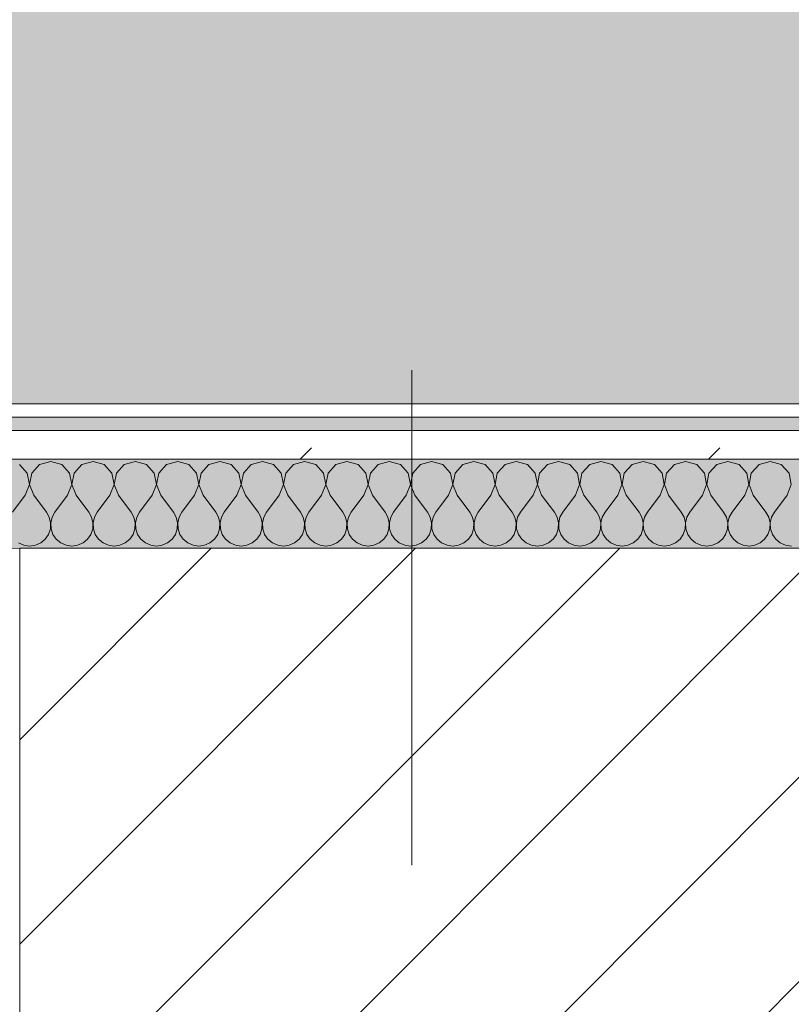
# Model space of a CAD drawing. Header units: millimetres. Extents: x -30280 to 19093, y -19247 to 4746.
# Tile 45 of 198: x -21871 to -21524, y -1399 to -956. Entities that reach past the tile are written whole.
import ezdxf

# ---------------------------------------------------------------- set-up
doc = ezdxf.new("R2010")
doc.units = ezdxf.units.MM
doc.header["$MEASUREMENT"] = 0
doc.linetypes.add('Wipeout_Contour', pattern=[1000, 0, -1000])
for name, color, linetype in [('10_ESTR_Pilars', 7, 'Continuous'), ('Nuevo_08_E_Envans secs', 7, 'Continuous'), ('Nuevo_14_PAV_Soft Light Grey 0554', 7, 'Continuous')]:
    doc.layers.add(name, color=color, linetype=linetype)
for name, color, linetype, lineweight in [('10_ESTR_Pilars_Pluma_Nº__20', 1, 'Continuous', 5), ('10_ESTR_Pilars_Pluma_Nº__28', 7, 'Continuous', 20), ('10_ESTR_Pilars_Pluma_Nº__42', 8, 'Continuous', 25), ('Nuevo_08_E_Envans secs_Pluma_Nº__1', 7, 'Continuous', 5)]:
    doc.layers.add(name, color=color, linetype=linetype, lineweight=lineweight)
for name, color, linetype, lineweight, true_color in [('Nuevo_08_E_Envans secs_Pluma_Nº__102', 7, 'Continuous', 5, 0xcccccc), ('Nuevo_08_E_Envans secs_Pluma_Nº__171', 171, 'Continuous', 13, 0xaaaaff), ('Nuevo_08_E_Envans secs_Pluma_Nº__177', 7, 'Continuous', 15, 0xf7e046), ('Nuevo_14_PAV_Soft Light Grey 0554_Pluma_Nº__245', 7, 'Continuous', 13, 0xe8e8e8)]:
    doc.layers.add(name, color=color, linetype=linetype, lineweight=lineweight, true_color=true_color)
pattern_1 = [(45, (0, 0), (-183.8478, 183.8478), [195, -65]), (45, (7e-14, 183.85), (-183.8478, 183.8478), [195, -65])]

# ---------------------------------------------------------------- blocks, each defined once
blk = doc.blocks.new('Forjado_1_1', base_point=(-28067.13, -1194.16))
at = {"layer": 'Nuevo_14_PAV_Soft Light Grey 0554_Pluma_Nº__245', "linetype": 'Continuous', "lineweight": 0, "true_color": 0xe8e8e8}
blk.add_hatch(color=254, dxfattribs=at).paths.add_polyline_path([(-28067.13, -1194.16), (-1631.11, -1193.63), (-1631.11, -6938.97), (-1556.11, -6938.97), (-1556.11, -7503.98), (-1616.26, -7503.98), (-1616.05, -11935.98), (-1564.89, -11935.98), (-1564.89, -12491.98), (-2024.11, -12491.98), (-2024.11, -12338.98), (-6997.39, -12338.98), (-6997.39, -12547.56), (-7503.39, -12547.56), (-7503.39, -12391.98), (-10667.85, -12391.98), (-10669.08, -13665), (-1552.89, -13674.56), (-1558.57, -16962.11), (375.41, -16966.17), (375.89, -16735.98), (1079.4, -16735.98), (1078.81, -17114.59), (2622.83, -17116.98), (2622.91, -17065.79), (5778.89, -17070.66), (5778.89, -16738.98), (6378.89, -16738.98), (6378.89, -12488.98), (5778.89, -12488.98), (5779.74, -11938.87), (5998.89, -11938.86), (5998.89, -7488.98), (5778.89, -7488.98), (5778.89, -6938.98), (5998.89, -6938.98), (5998.89, -1708.98), (5758.89, -1708.98), (5758.89, 1700.85), (-28050.85, 1700.85)])
at = {"layer": 'Nuevo_14_PAV_Soft Light Grey 0554_Pluma_Nº__245', "color": 254, "linetype": 'Continuous', "lineweight": 13, "true_color": 0xe8e8e8, "flags": 128}
blk.add_lwpolyline([(-1631.11, -1193.63), (-28067.13, -1194.16), (-28050.85, 1700.85), (5758.89, 1700.85)], dxfattribs=at)
blk = doc.blocks.new('*X433')
at = {"layer": 'Nuevo_08_E_Envans secs_Pluma_Nº__102', "color": 254, "linetype": 'Continuous', "lineweight": 5, "true_color": 0xcccccc}
for p, q in [((-21857.14, -1154.93), (-21862.15, -1156.35)), ((-21852.14, -1156.35), (-21857.14, -1154.93)), ((-21838.1, -1154.93), (-21843.1, -1156.35)), ((-21833.09, -1156.35), (-21838.1, -1154.93)), ((-21819.05, -1154.93), (-21824.05, -1156.35)), ((-21814.04, -1156.35), (-21819.05, -1154.93)), ((-21800, -1154.93), (-21805.01, -1156.35)), ((-21794.99, -1156.35), (-21800, -1154.93)), ((-21780.95, -1154.93), (-21785.96, -1156.35)), ((-21775.95, -1156.35), (-21780.95, -1154.93)), ((-21761.9, -1154.93), (-21766.91, -1156.35)), ((-21756.9, -1156.35), (-21761.9, -1154.93)), ((-21742.86, -1154.93), (-21747.86, -1156.35)), ((-21737.85, -1156.35), (-21742.86, -1154.93)), ((-21723.81, -1154.93), (-21728.82, -1156.35)), ((-21718.8, -1156.35), (-21723.81, -1154.93)), ((-21704.76, -1154.93), (-21709.77, -1156.35)), ((-21699.75, -1156.35), (-21704.76, -1154.93)), ((-21685.71, -1154.93), (-21690.72, -1156.35)), ((-21680.71, -1156.35), (-21685.71, -1154.93)), ((-21666.67, -1154.93), (-21671.67, -1156.35)), ((-21661.66, -1156.35), (-21666.67, -1154.93)), ((-21647.62, -1154.93), (-21652.63, -1156.35)), ((-21642.61, -1156.35), (-21647.62, -1154.93)), ((-21628.57, -1154.93), (-21633.58, -1156.35)), ((-21623.56, -1156.35), (-21628.57, -1154.93)), ((-21609.52, -1154.93), (-21614.53, -1156.35)), ((-21604.52, -1156.35), (-21609.52, -1154.93)), ((-21590.48, -1154.93), (-21595.48, -1156.35)), ((-21585.47, -1156.35), (-21590.48, -1154.93)), ((-21571.43, -1154.93), (-21576.44, -1156.35)), ((-21566.42, -1156.35), (-21571.43, -1154.93)), ((-21552.38, -1154.93), (-21557.39, -1156.35)), ((-21547.37, -1156.35), (-21552.38, -1154.93)), ((-21533.33, -1154.93), (-21538.34, -1156.35)), ((-21528.33, -1156.35), (-21533.33, -1154.93)), ((-21867.67, -1160.19), (-21871.18, -1156.35)), ((-21866.71, -1165.31), (-21867.67, -1160.19)), ((-21865.66, -1160.19), (-21866.63, -1165.31)), ((-21862.15, -1156.35), (-21865.66, -1160.19)), ((-21848.62, -1160.19), (-21852.14, -1156.35)), ((-21847.66, -1165.31), (-21848.62, -1160.19)), ((-21846.61, -1160.19), (-21847.58, -1165.31)), ((-21843.1, -1156.35), (-21846.61, -1160.19)), ((-21829.58, -1160.19), (-21833.09, -1156.35)), ((-21828.61, -1165.31), (-21829.58, -1160.19)), ((-21827.57, -1160.19), (-21828.53, -1165.31)), ((-21824.05, -1156.35), (-21827.57, -1160.19)), ((-21810.53, -1160.19), (-21814.04, -1156.35)), ((-21809.56, -1165.31), (-21810.53, -1160.19)), ((-21808.52, -1160.19), (-21809.49, -1165.31)), ((-21805.01, -1156.35), (-21808.52, -1160.19)), ((-21791.48, -1160.19), (-21794.99, -1156.35)), ((-21790.51, -1165.31), (-21791.48, -1160.19)), ((-21789.47, -1160.19), (-21790.44, -1165.31)), ((-21785.96, -1156.35), (-21789.47, -1160.19)), ((-21772.43, -1160.19), (-21775.95, -1156.35)), ((-21771.47, -1165.31), (-21772.43, -1160.19)), ((-21770.42, -1160.19), (-21771.39, -1165.31)), ((-21766.91, -1156.35), (-21770.42, -1160.19)), ((-21753.39, -1160.19), (-21756.9, -1156.35)), ((-21752.42, -1165.31), (-21753.39, -1160.19)), ((-21751.38, -1160.19), (-21752.34, -1165.31)), ((-21747.86, -1156.35), (-21751.38, -1160.19)), ((-21734.34, -1160.19), (-21737.85, -1156.35)), ((-21733.37, -1165.31), (-21734.34, -1160.19)), ((-21732.33, -1160.19), (-21733.29, -1165.31)), ((-21728.82, -1156.35), (-21732.33, -1160.19)), ((-21715.29, -1160.19), (-21718.8, -1156.35)), ((-21714.32, -1165.31), (-21715.29, -1160.19)), ((-21713.28, -1160.19), (-21714.25, -1165.31)), ((-21709.77, -1156.35), (-21713.28, -1160.19)), ((-21696.24, -1160.19), (-21699.75, -1156.35)), ((-21695.28, -1165.31), (-21696.24, -1160.19)), ((-21694.23, -1160.19), (-21695.2, -1165.31)), ((-21690.72, -1156.35), (-21694.23, -1160.19)), ((-21677.2, -1160.19), (-21680.71, -1156.35)), ((-21676.23, -1165.31), (-21677.2, -1160.19)), ((-21675.19, -1160.19), (-21676.15, -1165.31)), ((-21671.67, -1156.35), (-21675.19, -1160.19)), ((-21658.15, -1160.19), (-21661.66, -1156.35)), ((-21657.18, -1165.31), (-21658.15, -1160.19)), ((-21656.14, -1160.19), (-21657.1, -1165.31)), ((-21652.63, -1156.35), (-21656.14, -1160.19)), ((-21639.1, -1160.19), (-21642.61, -1156.35)), ((-21638.13, -1165.31), (-21639.1, -1160.19)), ((-21637.09, -1160.19), (-21638.06, -1165.31)), ((-21633.58, -1156.35), (-21637.09, -1160.19)), ((-21620.05, -1160.19), (-21623.56, -1156.35)), ((-21619.09, -1165.31), (-21620.05, -1160.19)), ((-21618.04, -1160.19), (-21619.01, -1165.31)), ((-21614.53, -1156.35), (-21618.04, -1160.19)), ((-21601.01, -1160.19), (-21604.52, -1156.35)), ((-21600.04, -1165.31), (-21601.01, -1160.19)), ((-21598.99, -1160.19), (-21599.96, -1165.31)), ((-21595.48, -1156.35), (-21598.99, -1160.19)), ((-21581.96, -1160.19), (-21585.47, -1156.35)), ((-21580.99, -1165.31), (-21581.96, -1160.19)), ((-21579.95, -1160.19), (-21580.91, -1165.31)), ((-21576.44, -1156.35), (-21579.95, -1160.19)), ((-21562.91, -1160.19), (-21566.42, -1156.35)), ((-21561.94, -1165.31), (-21562.91, -1160.19)), ((-21560.9, -1160.19), (-21561.87, -1165.31)), ((-21557.39, -1156.35), (-21560.9, -1160.19)), ((-21543.86, -1160.19), (-21547.37, -1156.35)), ((-21542.9, -1165.31), (-21543.86, -1160.19)), ((-21541.85, -1160.19), (-21542.82, -1165.31)), ((-21538.34, -1156.35), (-21541.85, -1160.19)), ((-21524.81, -1160.19), (-21528.33, -1156.35)), ((-21523.85, -1165.31), (-21524.81, -1160.19)), ((-21868.57, -1170.17), (-21866.71, -1165.31)), ((-21866.63, -1165.31), (-21864.76, -1170.17)), ((-21849.52, -1170.17), (-21847.66, -1165.31)), ((-21847.58, -1165.31), (-21845.71, -1170.17)), ((-21830.48, -1170.17), (-21828.61, -1165.31)), ((-21828.53, -1165.31), (-21826.67, -1170.17)), ((-21811.43, -1170.17), (-21809.56, -1165.31)), ((-21809.49, -1165.31), (-21807.62, -1170.17)), ((-21792.38, -1170.17), (-21790.51, -1165.31)), ((-21790.44, -1165.31), (-21788.57, -1170.17)), ((-21773.33, -1170.17), (-21771.47, -1165.31)), ((-21771.39, -1165.31), (-21769.52, -1170.17)), ((-21754.29, -1170.17), (-21752.42, -1165.31)), ((-21752.34, -1165.31), (-21750.48, -1170.17)), ((-21735.24, -1170.17), (-21733.37, -1165.31)), ((-21733.29, -1165.31), (-21731.43, -1170.17)), ((-21716.19, -1170.17), (-21714.32, -1165.31)), ((-21714.25, -1165.31), (-21712.38, -1170.17)), ((-21697.14, -1170.17), (-21695.28, -1165.31)), ((-21695.2, -1165.31), (-21693.33, -1170.17)), ((-21678.1, -1170.17), (-21676.23, -1165.31)), ((-21676.15, -1165.31), (-21674.29, -1170.17)), ((-21659.05, -1170.17), (-21657.18, -1165.31)), ((-21657.1, -1165.31), (-21655.24, -1170.17)), ((-21640, -1170.17), (-21638.13, -1165.31)), ((-21638.06, -1165.31), (-21636.19, -1170.17)), ((-21620.95, -1170.17), (-21619.09, -1165.31)), ((-21619.01, -1165.31), (-21617.14, -1170.17)), ((-21601.9, -1170.17), (-21600.04, -1165.31)), ((-21599.96, -1165.31), (-21598.1, -1170.17)), ((-21582.86, -1170.17), (-21580.99, -1165.31)), ((-21580.91, -1165.31), (-21579.05, -1170.17)), ((-21563.81, -1170.17), (-21561.94, -1165.31)), ((-21561.87, -1165.31), (-21560, -1170.17)), ((-21544.76, -1170.17), (-21542.9, -1165.31)), ((-21542.82, -1165.31), (-21540.95, -1170.17)), ((-21525.71, -1170.17), (-21523.85, -1165.31)), ((-21868.57, -1170.17), (-21874.29, -1177.79)), ((-21864.76, -1170.17), (-21859.05, -1177.79)), ((-21849.52, -1170.17), (-21855.24, -1177.79)), ((-21845.71, -1170.17), (-21840, -1177.79)), ((-21830.48, -1170.17), (-21836.19, -1177.79)), ((-21826.67, -1170.17), (-21820.95, -1177.79)), ((-21811.43, -1170.17), (-21817.14, -1177.79)), ((-21807.62, -1170.17), (-21801.9, -1177.79)), ((-21792.38, -1170.17), (-21798.1, -1177.79)), ((-21788.57, -1170.17), (-21782.86, -1177.79)), ((-21773.33, -1170.17), (-21779.05, -1177.79)), ((-21769.52, -1170.17), (-21763.81, -1177.79)), ((-21754.29, -1170.17), (-21760, -1177.79)), ((-21750.48, -1170.17), (-21744.76, -1177.79)), ((-21735.24, -1170.17), (-21740.95, -1177.79)), ((-21731.43, -1170.17), (-21725.71, -1177.79)), ((-21716.19, -1170.17), (-21721.9, -1177.79)), ((-21712.38, -1170.17), (-21706.67, -1177.79)), ((-21697.14, -1170.17), (-21702.86, -1177.79)), ((-21693.33, -1170.17), (-21687.62, -1177.79)), ((-21678.1, -1170.17), (-21683.81, -1177.79)), ((-21674.29, -1170.17), (-21668.57, -1177.79)), ((-21659.05, -1170.17), (-21664.76, -1177.79)), ((-21655.24, -1170.17), (-21649.52, -1177.79)), ((-21640, -1170.17), (-21645.71, -1177.79)), ((-21636.19, -1170.17), (-21630.48, -1177.79)), ((-21620.95, -1170.17), (-21626.67, -1177.79)), ((-21617.14, -1170.17), (-21611.43, -1177.79)), ((-21601.9, -1170.17), (-21607.62, -1177.79)), ((-21598.1, -1170.17), (-21592.38, -1177.79)), ((-21582.86, -1170.17), (-21588.57, -1177.79)), ((-21579.05, -1170.17), (-21573.33, -1177.79)), ((-21563.81, -1170.17), (-21569.52, -1177.79)), ((-21560, -1170.17), (-21554.29, -1177.79)), ((-21544.76, -1170.17), (-21550.48, -1177.79)), ((-21540.95, -1170.17), (-21535.24, -1177.79)), ((-21525.71, -1170.17), (-21531.43, -1177.79)), ((-21857.78, -1180.08), (-21859.05, -1177.79)), ((-21855.24, -1177.79), (-21856.51, -1180.08)), ((-21838.73, -1180.08), (-21840, -1177.79)), ((-21836.19, -1177.79), (-21837.46, -1180.08)), ((-21819.68, -1180.08), (-21820.95, -1177.79)), ((-21817.14, -1177.79), (-21818.41, -1180.08)), ((-21800.63, -1180.08), (-21801.9, -1177.79)), ((-21798.1, -1177.79), (-21799.37, -1180.08)), ((-21781.59, -1180.08), (-21782.86, -1177.79)), ((-21779.05, -1177.79), (-21780.32, -1180.08)), ((-21762.54, -1180.08), (-21763.81, -1177.79)), ((-21760, -1177.79), (-21761.27, -1180.08)), ((-21743.49, -1180.08), (-21744.76, -1177.79)), ((-21740.95, -1177.79), (-21742.22, -1180.08)), ((-21724.44, -1180.08), (-21725.71, -1177.79)), ((-21721.9, -1177.79), (-21723.18, -1180.08)), ((-21705.4, -1180.08), (-21706.67, -1177.79)), ((-21702.86, -1177.79), (-21704.13, -1180.08)), ((-21686.35, -1180.08), (-21687.62, -1177.79)), ((-21683.81, -1177.79), (-21685.08, -1180.08)), ((-21667.3, -1180.08), (-21668.57, -1177.79)), ((-21664.76, -1177.79), (-21666.03, -1180.08)), ((-21648.25, -1180.08), (-21649.52, -1177.79)), ((-21645.71, -1177.79), (-21646.99, -1180.08)), ((-21629.2, -1180.08), (-21630.48, -1177.79)), ((-21626.67, -1177.79), (-21627.94, -1180.08)), ((-21610.16, -1180.08), (-21611.43, -1177.79)), ((-21607.62, -1177.79), (-21608.89, -1180.08)), ((-21591.11, -1180.08), (-21592.38, -1177.79)), ((-21588.57, -1177.79), (-21589.84, -1180.08)), ((-21572.06, -1180.08), (-21573.33, -1177.79)), ((-21569.52, -1177.79), (-21570.8, -1180.08)), ((-21553.01, -1180.08), (-21554.29, -1177.79)), ((-21550.48, -1177.79), (-21551.75, -1180.08)), ((-21533.97, -1180.08), (-21535.24, -1177.79)), ((-21531.43, -1177.79), (-21532.7, -1180.08)), ((-21857.18, -1182.64), (-21857.78, -1180.08)), ((-21856.51, -1180.08), (-21857.1, -1182.64)), ((-21838.13, -1182.64), (-21838.73, -1180.08)), ((-21837.46, -1180.08), (-21838.06, -1182.64)), ((-21819.09, -1182.64), (-21819.68, -1180.08)), ((-21818.41, -1180.08), (-21819.01, -1182.64)), ((-21800.04, -1182.64), (-21800.63, -1180.08)), ((-21799.37, -1180.08), (-21799.96, -1182.64)), ((-21780.99, -1182.64), (-21781.59, -1180.08)), ((-21780.32, -1180.08), (-21780.91, -1182.64)), ((-21761.94, -1182.64), (-21762.54, -1180.08)), ((-21761.27, -1180.08), (-21761.87, -1182.64)), ((-21742.9, -1182.64), (-21743.49, -1180.08)), ((-21742.22, -1180.08), (-21742.82, -1182.64)), ((-21723.85, -1182.64), (-21724.44, -1180.08)), ((-21723.18, -1180.08), (-21723.77, -1182.64)), ((-21704.8, -1182.64), (-21705.4, -1180.08)), ((-21704.13, -1180.08), (-21704.72, -1182.64)), ((-21685.75, -1182.64), (-21686.35, -1180.08)), ((-21685.08, -1180.08), (-21685.68, -1182.64)), ((-21666.71, -1182.64), (-21667.3, -1180.08)), ((-21666.03, -1180.08), (-21666.63, -1182.64)), ((-21647.66, -1182.64), (-21648.25, -1180.08)), ((-21646.99, -1180.08), (-21647.58, -1182.64)), ((-21628.61, -1182.64), (-21629.2, -1180.08)), ((-21627.94, -1180.08), (-21628.53, -1182.64)), ((-21609.56, -1182.64), (-21610.16, -1180.08)), ((-21608.89, -1180.08), (-21609.49, -1182.64)), ((-21590.51, -1182.64), (-21591.11, -1180.08)), ((-21589.84, -1180.08), (-21590.44, -1182.64)), ((-21571.47, -1182.64), (-21572.06, -1180.08)), ((-21570.8, -1180.08), (-21571.39, -1182.64)), ((-21552.42, -1182.64), (-21553.01, -1180.08)), ((-21551.75, -1180.08), (-21552.34, -1182.64)), ((-21533.37, -1182.64), (-21533.97, -1180.08)), ((-21532.7, -1180.08), (-21533.29, -1182.64)), ((-21858.15, -1187.76), (-21857.31, -1185.27)), ((-21857.31, -1185.27), (-21857.18, -1182.64)), ((-21857.1, -1182.64), (-21856.98, -1185.27)), ((-21856.98, -1185.27), (-21856.14, -1187.76)), ((-21839.1, -1187.76), (-21838.26, -1185.27)), ((-21838.26, -1185.27), (-21838.13, -1182.64)), ((-21838.06, -1182.64), (-21837.93, -1185.27)), ((-21837.93, -1185.27), (-21837.09, -1187.76)), ((-21820.05, -1187.76), (-21819.21, -1185.27)), ((-21819.21, -1185.27), (-21819.09, -1182.64)), ((-21819.01, -1182.64), (-21818.88, -1185.27)), ((-21818.88, -1185.27), (-21818.04, -1187.76)), ((-21801.01, -1187.76), (-21800.17, -1185.27)), ((-21800.17, -1185.27), (-21800.04, -1182.64)), ((-21799.96, -1182.64), (-21799.83, -1185.27)), ((-21799.83, -1185.27), (-21798.99, -1187.76)), ((-21781.96, -1187.76), (-21781.12, -1185.27)), ((-21781.12, -1185.27), (-21780.99, -1182.64)), ((-21780.91, -1182.64), (-21780.79, -1185.27)), ((-21780.79, -1185.27), (-21779.95, -1187.76)), ((-21762.91, -1187.76), (-21762.07, -1185.27)), ((-21762.07, -1185.27), (-21761.94, -1182.64)), ((-21761.87, -1182.64), (-21761.74, -1185.27)), ((-21761.74, -1185.27), (-21760.9, -1187.76)), ((-21743.86, -1187.76), (-21743.02, -1185.27)), ((-21743.02, -1185.27), (-21742.9, -1182.64)), ((-21742.82, -1182.64), (-21742.69, -1185.27)), ((-21742.69, -1185.27), (-21741.85, -1187.76)), ((-21724.81, -1187.76), (-21723.98, -1185.27)), ((-21723.98, -1185.27), (-21723.85, -1182.64)), ((-21723.77, -1182.64), (-21723.64, -1185.27)), ((-21723.64, -1185.27), (-21722.8, -1187.76)), ((-21705.77, -1187.76), (-21704.93, -1185.27)), ((-21704.93, -1185.27), (-21704.8, -1182.64)), ((-21704.72, -1182.64), (-21704.6, -1185.27)), ((-21704.6, -1185.27), (-21703.76, -1187.76)), ((-21686.72, -1187.76), (-21685.88, -1185.27)), ((-21685.88, -1185.27), (-21685.75, -1182.64)), ((-21685.68, -1182.64), (-21685.55, -1185.27)), ((-21685.55, -1185.27), (-21684.71, -1187.76)), ((-21667.67, -1187.76), (-21666.83, -1185.27)), ((-21666.83, -1185.27), (-21666.71, -1182.64)), ((-21666.63, -1182.64), (-21666.5, -1185.27)), ((-21666.5, -1185.27), (-21665.66, -1187.76)), ((-21648.62, -1187.76), (-21647.78, -1185.27)), ((-21647.78, -1185.27), (-21647.66, -1182.64)), ((-21647.58, -1182.64), (-21647.45, -1185.27)), ((-21647.45, -1185.27), (-21646.61, -1187.76)), ((-21629.58, -1187.76), (-21628.74, -1185.27)), ((-21628.74, -1185.27), (-21628.61, -1182.64)), ((-21628.53, -1182.64), (-21628.41, -1185.27)), ((-21628.41, -1185.27), (-21627.57, -1187.76)), ((-21610.53, -1187.76), (-21609.69, -1185.27)), ((-21609.69, -1185.27), (-21609.56, -1182.64)), ((-21609.49, -1182.64), (-21609.36, -1185.27)), ((-21609.36, -1185.27), (-21608.52, -1187.76)), ((-21591.48, -1187.76), (-21590.64, -1185.27)), ((-21590.64, -1185.27), (-21590.51, -1182.64)), ((-21590.44, -1182.64), (-21590.31, -1185.27)), ((-21590.31, -1185.27), (-21589.47, -1187.76)), ((-21572.43, -1187.76), (-21571.59, -1185.27)), ((-21571.59, -1185.27), (-21571.47, -1182.64)), ((-21571.39, -1182.64), (-21571.26, -1185.27)), ((-21571.26, -1185.27), (-21570.42, -1187.76)), ((-21553.39, -1187.76), (-21552.55, -1185.27)), ((-21552.55, -1185.27), (-21552.42, -1182.64)), ((-21552.34, -1182.64), (-21552.22, -1185.27)), ((-21552.22, -1185.27), (-21551.38, -1187.76)), ((-21534.34, -1187.76), (-21533.5, -1185.27)), ((-21533.5, -1185.27), (-21533.37, -1182.64)), ((-21533.29, -1182.64), (-21533.17, -1185.27)), ((-21533.17, -1185.27), (-21532.33, -1187.76)), ((-21861.66, -1191.6), (-21859.64, -1189.92)), ((-21859.64, -1189.92), (-21858.15, -1187.76)), ((-21856.14, -1187.76), (-21854.65, -1189.92)), ((-21854.65, -1189.92), (-21852.63, -1191.6)), ((-21842.61, -1191.6), (-21840.59, -1189.92)), ((-21840.59, -1189.92), (-21839.1, -1187.76)), ((-21837.09, -1187.76), (-21835.6, -1189.92)), ((-21835.6, -1189.92), (-21833.58, -1191.6)), ((-21823.56, -1191.6), (-21821.54, -1189.92)), ((-21821.54, -1189.92), (-21820.05, -1187.76)), ((-21818.04, -1187.76), (-21816.55, -1189.92)), ((-21816.55, -1189.92), (-21814.53, -1191.6)), ((-21804.52, -1191.6), (-21802.49, -1189.92)), ((-21802.49, -1189.92), (-21801.01, -1187.76)), ((-21798.99, -1187.76), (-21797.51, -1189.92)), ((-21797.51, -1189.92), (-21795.48, -1191.6)), ((-21785.47, -1191.6), (-21783.45, -1189.92)), ((-21783.45, -1189.92), (-21781.96, -1187.76)), ((-21779.95, -1187.76), (-21778.46, -1189.92)), ((-21778.46, -1189.92), (-21776.44, -1191.6)), ((-21766.42, -1191.6), (-21764.4, -1189.92)), ((-21764.4, -1189.92), (-21762.91, -1187.76)), ((-21760.9, -1187.76), (-21759.41, -1189.92)), ((-21759.41, -1189.92), (-21757.39, -1191.6)), ((-21747.37, -1191.6), (-21745.35, -1189.92)), ((-21745.35, -1189.92), (-21743.86, -1187.76)), ((-21741.85, -1187.76), (-21740.36, -1189.92)), ((-21740.36, -1189.92), (-21738.34, -1191.6)), ((-21728.33, -1191.6), (-21726.3, -1189.92)), ((-21726.3, -1189.92), (-21724.81, -1187.76)), ((-21722.8, -1187.76), (-21721.32, -1189.92)), ((-21721.32, -1189.92), (-21719.29, -1191.6)), ((-21709.28, -1191.6), (-21707.26, -1189.92)), ((-21707.26, -1189.92), (-21705.77, -1187.76)), ((-21703.76, -1187.76), (-21702.27, -1189.92)), ((-21702.27, -1189.92), (-21700.25, -1191.6)), ((-21690.23, -1191.6), (-21688.21, -1189.92)), ((-21688.21, -1189.92), (-21686.72, -1187.76)), ((-21684.71, -1187.76), (-21683.22, -1189.92)), ((-21683.22, -1189.92), (-21681.2, -1191.6)), ((-21671.18, -1191.6), (-21669.16, -1189.92)), ((-21669.16, -1189.92), (-21667.67, -1187.76)), ((-21665.66, -1187.76), (-21664.17, -1189.92)), ((-21664.17, -1189.92), (-21662.15, -1191.6)), ((-21652.14, -1191.6), (-21650.11, -1189.92)), ((-21650.11, -1189.92), (-21648.62, -1187.76)), ((-21646.61, -1187.76), (-21645.13, -1189.92)), ((-21645.13, -1189.92), (-21643.1, -1191.6)), ((-21633.09, -1191.6), (-21631.06, -1189.92)), ((-21631.06, -1189.92), (-21629.58, -1187.76)), ((-21627.57, -1187.76), (-21626.08, -1189.92)), ((-21626.08, -1189.92), (-21624.05, -1191.6)), ((-21614.04, -1191.6), (-21612.02, -1189.92)), ((-21612.02, -1189.92), (-21610.53, -1187.76)), ((-21608.52, -1187.76), (-21607.03, -1189.92)), ((-21607.03, -1189.92), (-21605.01, -1191.6)), ((-21594.99, -1191.6), (-21592.97, -1189.92)), ((-21592.97, -1189.92), (-21591.48, -1187.76)), ((-21589.47, -1187.76), (-21587.98, -1189.92)), ((-21587.98, -1189.92), (-21585.96, -1191.6)), ((-21575.95, -1191.6), (-21573.92, -1189.92)), ((-21573.92, -1189.92), (-21572.43, -1187.76)), ((-21570.42, -1187.76), (-21568.94, -1189.92)), ((-21568.94, -1189.92), (-21566.91, -1191.6)), ((-21556.9, -1191.6), (-21554.87, -1189.92)), ((-21554.87, -1189.92), (-21553.39, -1187.76)), ((-21551.38, -1187.76), (-21549.89, -1189.92)), ((-21549.89, -1189.92), (-21547.86, -1191.6)), ((-21537.85, -1191.6), (-21535.83, -1189.92)), ((-21535.83, -1189.92), (-21534.34, -1187.76)), ((-21532.33, -1187.76), (-21530.84, -1189.92)), ((-21530.84, -1189.92), (-21528.82, -1191.6)), ((-21871.67, -1191.6), (-21869.27, -1192.66)), ((-21869.27, -1192.66), (-21866.67, -1193.02)), ((-21866.67, -1193.02), (-21864.06, -1192.66)), ((-21864.06, -1192.66), (-21861.66, -1191.6)), ((-21852.63, -1191.6), (-21850.22, -1192.66)), ((-21850.22, -1192.66), (-21847.62, -1193.02)), ((-21847.62, -1193.02), (-21845.02, -1192.66)), ((-21845.02, -1192.66), (-21842.61, -1191.6)), ((-21833.58, -1191.6), (-21831.17, -1192.66)), ((-21831.17, -1192.66), (-21828.57, -1193.02)), ((-21828.57, -1193.02), (-21825.97, -1192.66)), ((-21825.97, -1192.66), (-21823.56, -1191.6)), ((-21814.53, -1191.6), (-21812.13, -1192.66)), ((-21812.13, -1192.66), (-21809.52, -1193.02)), ((-21809.52, -1193.02), (-21806.92, -1192.66)), ((-21806.92, -1192.66), (-21804.52, -1191.6)), ((-21795.48, -1191.6), (-21793.08, -1192.66)), ((-21793.08, -1192.66), (-21790.48, -1193.02)), ((-21790.48, -1193.02), (-21787.87, -1192.66)), ((-21787.87, -1192.66), (-21785.47, -1191.6)), ((-21776.44, -1191.6), (-21774.03, -1192.66)), ((-21774.03, -1192.66), (-21771.43, -1193.02)), ((-21771.43, -1193.02), (-21768.83, -1192.66)), ((-21768.83, -1192.66), (-21766.42, -1191.6)), ((-21757.39, -1191.6), (-21754.98, -1192.66)), ((-21754.98, -1192.66), (-21752.38, -1193.02)), ((-21752.38, -1193.02), (-21749.78, -1192.66)), ((-21749.78, -1192.66), (-21747.37, -1191.6)), ((-21738.34, -1191.6), (-21735.94, -1192.66)), ((-21735.94, -1192.66), (-21733.33, -1193.02)), ((-21733.33, -1193.02), (-21730.73, -1192.66)), ((-21730.73, -1192.66), (-21728.33, -1191.6)), ((-21719.29, -1191.6), (-21716.89, -1192.66)), ((-21716.89, -1192.66), (-21714.29, -1193.02)), ((-21714.29, -1193.02), (-21711.68, -1192.66)), ((-21711.68, -1192.66), (-21709.28, -1191.6)), ((-21700.25, -1191.6), (-21697.84, -1192.66)), ((-21697.84, -1192.66), (-21695.24, -1193.02)), ((-21695.24, -1193.02), (-21692.64, -1192.66)), ((-21692.64, -1192.66), (-21690.23, -1191.6)), ((-21681.2, -1191.6), (-21678.79, -1192.66)), ((-21678.79, -1192.66), (-21676.19, -1193.02)), ((-21676.19, -1193.02), (-21673.59, -1192.66)), ((-21673.59, -1192.66), (-21671.18, -1191.6)), ((-21662.15, -1191.6), (-21659.75, -1192.66)), ((-21659.75, -1192.66), (-21657.14, -1193.02)), ((-21657.14, -1193.02), (-21654.54, -1192.66)), ((-21654.54, -1192.66), (-21652.14, -1191.6)), ((-21643.1, -1191.6), (-21640.7, -1192.66)), ((-21640.7, -1192.66), (-21638.1, -1193.02)), ((-21638.1, -1193.02), (-21635.49, -1192.66)), ((-21635.49, -1192.66), (-21633.09, -1191.6)), ((-21624.05, -1191.6), (-21621.65, -1192.66)), ((-21621.65, -1192.66), (-21619.05, -1193.02)), ((-21619.05, -1193.02), (-21616.45, -1192.66)), ((-21616.45, -1192.66), (-21614.04, -1191.6)), ((-21605.01, -1191.6), (-21602.6, -1192.66)), ((-21602.6, -1192.66), (-21600, -1193.02)), ((-21600, -1193.02), (-21597.4, -1192.66)), ((-21597.4, -1192.66), (-21594.99, -1191.6)), ((-21585.96, -1191.6), (-21583.55, -1192.66)), ((-21583.55, -1192.66), (-21580.95, -1193.02)), ((-21580.95, -1193.02), (-21578.35, -1192.66)), ((-21578.35, -1192.66), (-21575.95, -1191.6)), ((-21566.91, -1191.6), (-21564.51, -1192.66)), ((-21564.51, -1192.66), (-21561.9, -1193.02)), ((-21561.9, -1193.02), (-21559.3, -1192.66)), ((-21559.3, -1192.66), (-21556.9, -1191.6)), ((-21547.86, -1191.6), (-21545.46, -1192.66)), ((-21545.46, -1192.66), (-21542.86, -1193.02)), ((-21542.86, -1193.02), (-21540.25, -1192.66)), ((-21540.25, -1192.66), (-21537.85, -1191.6)), ((-21528.82, -1191.6), (-21526.41, -1192.66)), ((-21526.41, -1192.66), (-21523.81, -1193.02))]:
    blk.add_line(p, q, dxfattribs=at)
blk = doc.blocks.new('Muro_115_1', base_point=(-24166.43, -1128.98))
at = {"color": 254, "linetype": 'Wipeout_Contour', "lineweight": 0, "ltscale": 88916.989092}
blk.add_wipeout([(-20233.93, -1128.98), (-24166.43, -1128.98), (-24166.43, -1134.98), (-20233.93, -1134.98)], dxfattribs=at).dxf.layer = 'Nuevo_08_E_Envans secs'
at = {"color": 254, "linetype": 'Wipeout_Contour', "lineweight": 0, "ltscale": 88920.19573}
blk.add_wipeout([(-20233.93, -1140.98), (-24166.43, -1140.98), (-24166.43, -1153.98), (-20233.93, -1153.98)], dxfattribs=at).dxf.layer = 'Nuevo_08_E_Envans secs'
at = {"layer": 'Nuevo_08_E_Envans secs_Pluma_Nº__171', "linetype": 'Continuous', "lineweight": 13, "true_color": 0xaaaaff}
h = blk.add_hatch(dxfattribs=at)
h.set_pattern_fill('Panellat_HPL_0001', color=161, style=0, pattern_type=2)
h.set_pattern_definition(pattern_1)
h.paths.add_polyline_path([(-20233.93, -1128.98), (-24166.43, -1128.98), (-24166.43, -1134.98), (-20233.93, -1134.98)])
at = {"layer": 'Nuevo_08_E_Envans secs_Pluma_Nº__177', "linetype": 'Continuous', "lineweight": 15, "true_color": 0xf7e046}
h = blk.add_hatch(dxfattribs=at)
h.set_pattern_fill('Panellat_HPL_0001', color=53, style=0, pattern_type=2)
h.set_pattern_definition(pattern_1)
h.paths.add_polyline_path([(-20233.93, -1140.98), (-24166.43, -1140.98), (-24166.43, -1153.98), (-20233.93, -1153.98)])
at = {"layer": 'Nuevo_08_E_Envans secs_Pluma_Nº__1', "color": 7, "linetype": 'Continuous', "lineweight": 5}
for p, q in [((-20233.93, -1134.98), (-24166.43, -1134.98)), ((-20233.93, -1140.98), (-24166.43, -1140.98)), ((-20233.93, -1153.98), (-24166.43, -1153.98))]:
    blk.add_line(p, q, dxfattribs=at)
at = {"layer": 'Nuevo_08_E_Envans secs_Pluma_Nº__1', "color": 7, "linetype": 'Continuous', "lineweight": 5, "flags": 128}
blk.add_lwpolyline([(-20233.93, -1128.98), (-24166.43, -1128.98)], dxfattribs=at)
at = {"layer": 'Nuevo_08_E_Envans secs', "color": 7, "lineweight": 20}
blk.add_blockref('*X433', (0, 0), dxfattribs=at)
blk = doc.blocks.new('Pilar_1_1', base_point=(-21694.62, -1416.48))
at = {"color": 254, "linetype": 'Wipeout_Contour', "lineweight": 0, "ltscale": 86967.798109}
blk.add_wipeout([(-21871.11, -1638.98), (-21518.13, -1638.98), (-21518.13, -1193.97), (-21871.11, -1193.97)], dxfattribs=at).dxf.layer = '10_ESTR_Pilars'
at = {"layer": '10_ESTR_Pilars_Pluma_Nº__42', "linetype": 'Continuous', "lineweight": 25}
h = blk.add_hatch(dxfattribs=at)
h.set_pattern_fill('00_GCT_trama_45º_e1_400__05', color=8, style=0, pattern_type=2)
h.set_pattern_definition([(45, (0, 0), (-45.96194, 45.96194), [])])
h.paths.add_polyline_path([(-21871.11, -1638.98), (-21518.13, -1638.98), (-21518.13, -1193.97), (-21871.11, -1193.97)])
at = {"layer": '10_ESTR_Pilars_Pluma_Nº__20', "color": 1, "linetype": 'Continuous', "lineweight": 5}
blk.add_line((-21694.62, -1336.48), (-21694.62, -1113.97), dxfattribs=at)
at = {"layer": '10_ESTR_Pilars_Pluma_Nº__28', "color": 7, "linetype": 'Continuous', "lineweight": 20, "flags": 128}
blk.add_lwpolyline([(-21871.11, -1638.98), (-21518.13, -1638.98), (-21518.13, -1193.97), (-21871.11, -1193.97)], close=True, dxfattribs=at)

msp = doc.modelspace()

# ---------------------------------------------------------------- block references
at = {"layer": 'Nuevo_14_PAV_Soft Light Grey 0554', "color": 254, "linetype": 'Continuous', "lineweight": 13, "true_color": 0xe8e8e8}
msp.add_blockref('Forjado_1_1', (-28067.13, -1194.16), dxfattribs=at)

# ---------------------------------------------------------------- next in the draw order: block references
at = {"layer": 'Nuevo_08_E_Envans secs', "color": 7, "lineweight": 20}
msp.add_blockref('Muro_115_1', (-24166.43, -1128.98), dxfattribs=at)

# ---------------------------------------------------------------- next in the draw order: block references
at = {"layer": '10_ESTR_Pilars', "color": 7, "lineweight": 20}
msp.add_blockref('Pilar_1_1', (-21694.62, -1416.48), dxfattribs=at)

doc.saveas('drawing.dxf')
